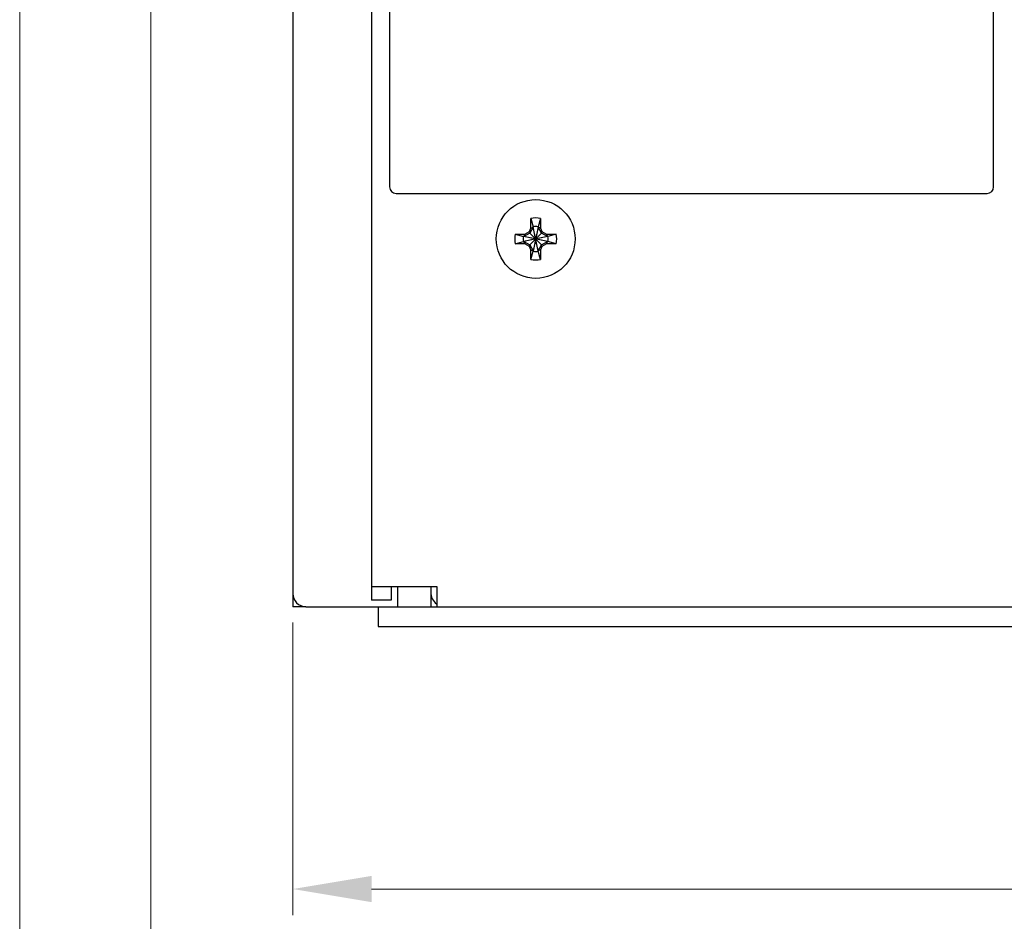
# Model space of a CAD drawing. Header units: millimetres. Extents: x 0 to 560, y 0 to 297.
# Tile 1 of 10: x 0 to 75, y 66 to 134. Entities that reach past the tile are written whole.
import ezdxf

# ---------------------------------------------------------------- set-up
doc = ezdxf.new("R2010")
doc.units = ezdxf.units.MM
doc.layers.get('0').update_dxf_attribs({"linetype": 'CONTINUOUS', "lineweight": 13})
doc.layers.get('Defpoints').update_dxf_attribs({"linetype": 'CONTINUOUS', "lineweight": 13})
doc.layers.add('Dimension', color=2, linetype='CONTINUOUS', lineweight=9)
doc.layers.add('Line', color=3, linetype='CONTINUOUS', lineweight=25)
doc.styles.get("Standard").update_dxf_attribs({"font": 'romans.shx'})
doc.dimstyles.new('yutana', dxfattribs={"dimtxt": 3.5, "dimasz": 3, "dimexe": 1, "dimexo": 0.6, "dimgap": 1.5, "dimtad": 1, "dimdec": 1, "dimzin": 0, "dimdsep": 46, "dimtxsty": 'Standard', "dimcen": 0, "dimadec": 0, "dimazin": 0, "dimtp": 0.01, "dimtm": 0.01, "dimtfac": 1, "dimtdec": 1, "dimtmove": 0, "dimatfit": 3, "dimfxl": 1, "dimtolj": 1, "dimtzin": 0, "dimlwd": 0, "dimlwe": 0, "dimarcsym": 0})

# ---------------------------------------------------------------- blocks, each defined once
blk = doc.blocks.new('*D3')
at = {"layer": 'Defpoints', "color": 0, "ltscale": 5}
for p in [(20.8, 89.5), (180.8, 89.5), (180.8, 68)]:
    blk.add_point(p, dxfattribs=at)
at = {"layer": 'Dimension', "color": 0, "lineweight": 0, "ltscale": 5}
for p, q in [((20.8, 88.3), (20.8, 66)), ((180.8, 88.3), (180.8, 66)), ((26.8, 68), (174.8, 68))]:
    blk.add_line(p, q, dxfattribs=at)
at = {"layer": 'Dimension', "color": 0, "ltscale": 5}
for points in [[(26.8, 69), (26.8, 67), (20.8, 68)], [(174.8, 69), (174.8, 67), (180.8, 68)]]:
    blk.add_solid(points, dxfattribs=at)
at = {"layer": 'Dimension', "color": 0, "ltscale": 5, "insert": (100.8, 73.5), "char_height": 5, "attachment_point": 5}
blk.add_mtext('\\A1;160.0', dxfattribs=at)

msp = doc.modelspace()

# ---------------------------------------------------------------- linework, layer by layer
at = {"ltscale": 5}
for points in [[(0, 0), (560, 0), (560, 297), (0, 297)], [(10, 10), (550, 10), (550, 287), (10, 287)]]:
    msp.add_lwpolyline(points, close=True, dxfattribs=at)
at = {"layer": 'Line', "color": 7, "linetype": 'Continuous'}
for p, q in [((26.8, 207), (26.8, 90)), ((20.8, 206.5), (20.8, 90.5)), ((28.165, 158.457), (28.165, 121.47)), ((74.175, 121.47), (74.175, 158.457)), ((28.665, 120.97), (73.675, 120.97)), ((31.8, 91), (26.8, 91)), ((28.3, 91), (28.3, 90)), ((28.8, 89.5), (28.8, 91)), ((31.3, 91), (31.3, 89.5)), ((31.8, 89.5), (31.8, 91)), ((20.8, 90.5), (20.8, 89.5)), ((28.3, 90), (26.8, 90)), ((21.8, 89.5), (20.8, 89.5)), ((21.8, 89.5), (27.3, 89.5)), ((27.3, 89.5), (27.3, 88)), ((27.3, 89.5), (76.068, 89.5)), ((27.3, 88), (91.3, 88))]:
    msp.add_line(p, q, dxfattribs=at)
at = {"layer": 'Line', "color": 7}
for p, q in [((38.93, 118.317), (38.93, 119.057)), ((38.93, 119.057), (39.115, 118.432)), ((39.67, 119.057), (39.485, 118.432)), ((39.67, 119.057), (39.67, 118.317)), ((37.743, 117.87), (38.483, 117.87)), ((37.743, 117.87), (38.368, 117.685)), ((38.855, 117.945), (38.405, 117.685)), ((38.483, 117.87), (38.405, 117.685)), ((38.483, 117.87), (38.836, 118.074)), ((38.836, 118.074), (38.93, 118.317)), ((38.836, 118.074), (38.855, 117.945)), ((39.115, 118.395), (38.855, 117.945)), ((39.745, 117.945), (38.855, 117.055)), ((39.745, 117.055), (38.855, 117.945)), ((38.93, 118.317), (39.115, 118.395)), ((39.485, 116.568), (39.115, 118.432)), ((39.115, 118.432), (39.115, 118.395)), ((39.485, 118.432), (39.115, 116.568)), ((39.485, 116.605), (39.115, 118.395)), ((39.485, 118.395), (39.115, 116.605)), ((39.485, 118.395), (39.485, 118.432)), ((39.67, 118.317), (39.485, 118.395)), ((39.745, 117.945), (39.485, 118.395)), ((39.67, 118.317), (39.764, 118.074)), ((39.764, 118.074), (39.745, 117.945)), ((40.195, 117.685), (39.745, 117.945)), ((39.764, 118.074), (40.117, 117.87)), ((40.117, 117.87), (40.857, 117.87)), ((40.117, 117.87), (40.195, 117.685)), ((40.857, 117.87), (40.232, 117.685)), ((37.743, 117.13), (38.368, 117.315)), ((38.483, 117.13), (37.743, 117.13)), ((40.232, 117.685), (38.368, 117.315)), ((38.405, 117.685), (38.368, 117.685)), ((40.232, 117.315), (38.368, 117.685)), ((38.368, 117.315), (38.405, 117.315)), ((40.195, 117.685), (38.405, 117.315)), ((40.195, 117.315), (38.405, 117.685)), ((38.405, 117.315), (38.855, 117.055)), ((38.483, 117.13), (38.405, 117.315)), ((38.836, 116.926), (38.483, 117.13)), ((38.836, 116.926), (38.855, 117.055)), ((38.855, 117.055), (39.115, 116.605)), ((39.485, 116.605), (39.745, 117.055)), ((39.745, 117.055), (40.195, 117.315)), ((39.764, 116.926), (39.745, 117.055)), ((40.117, 117.13), (39.764, 116.926)), ((40.117, 117.13), (40.195, 117.315)), ((40.857, 117.13), (40.117, 117.13)), ((40.232, 117.685), (40.195, 117.685)), ((40.195, 117.315), (40.232, 117.315)), ((40.857, 117.13), (40.232, 117.315)), ((38.93, 116.683), (38.836, 116.926)), ((38.93, 115.943), (38.93, 116.683)), ((38.93, 116.683), (39.115, 116.605)), ((38.93, 115.943), (39.115, 116.568)), ((39.115, 116.605), (39.115, 116.568)), ((39.67, 116.683), (39.485, 116.605)), ((39.485, 116.568), (39.485, 116.605)), ((39.67, 115.943), (39.485, 116.568)), ((39.764, 116.926), (39.67, 116.683)), ((39.67, 116.683), (39.67, 115.943))]:
    msp.add_line(p, q, dxfattribs=at)
at = {"layer": 'Line', "color": 7, "linetype": 'Continuous'}
msp.add_circle((39.3, 117.5), 3, dxfattribs=at)
for centre, radius, start, end in [((28.665, 121.47), 0.5, 180, 270), ((73.675, 121.47), 0.5, 270, 0), ((21.8, 90.5), 1, 180, 270), ((32.4, 90.6), 1.1, 180, 234)]:
    msp.add_arc(centre, radius, start, end, dxfattribs=at)
at = {"layer": 'Line', "color": 7}
for radius, start, end in [(1.6, 76.62932, 103.37068), (1.6, 166.62932, 193.37068), (0.95, 78.77065, 101.22935), (1.6, 346.62932, 13.37068), (0.95, 168.77065, 191.22935), (0.95, 348.77065, 11.22935), (0.95, 258.77065, 281.22935), (1.6, 256.62932, 283.37068)]:
    msp.add_arc((39.3, 117.5), radius, start, end, dxfattribs=at)

# ---------------------------------------------------------------- dimensions: what is measured, and where the dimension line sits
at = {"layer": 'Dimension', "color": 7}
dim = msp.add_linear_dim(base=(180.8, 68), p1=(20.8, 89.5), p2=(180.8, 89.5), dimstyle='yutana', override={"dimscale": 2, "dimtxt": 2.5, "dimasz": 3}, dxfattribs=at)
dim.commit()
dim.dimension.update_dxf_attribs({"geometry": '*D3', "text_midpoint": (100.8, 73.5)})

doc.saveas('drawing.dxf')
